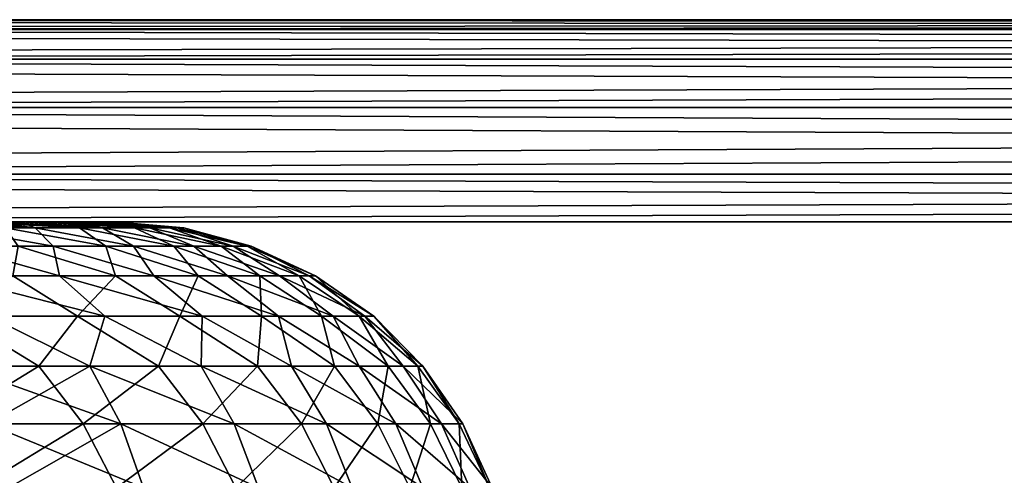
# Model space of a CAD drawing. Header units: millimetres. Extents: x -30 to 30, y -182 to 40.
# Tile 128 of 196: x -9.8 to -7.36, y 36.87 to 38. Entities that reach past the tile are written whole.
import ezdxf

# ---------------------------------------------------------------- set-up
doc = ezdxf.new("R2010")
doc.units = ezdxf.units.MM
doc.header["$LTSCALE"] = 65.185185
for name, color, linetype in [('154', 7, 'CONTINUOUS'), ('155', 7, 'CONTINUOUS'), ('156', 7, 'CONTINUOUS'), ('175', 7, 'CONTINUOUS'), ('176', 7, 'CONTINUOUS'), ('177', 7, 'CONTINUOUS'), ('93', 7, 'CONTINUOUS'), ('95', 7, 'CONTINUOUS')]:
    doc.layers.add(name, color=color, linetype=linetype)

msp = doc.modelspace()

# ---------------------------------------------------------------- linework, layer by layer
at = {"layer": '154', "linetype": 'Continuous'}
for points in [[(-19.6576, 38, 12.5865), (12.8332, 37.9755, -19.9043), (-19.9043, 37.9755, 12.8332), (-19.6576, 38, 12.5865)], [(12.5865, 38, -19.6576), (12.8332, 37.9755, -19.9043), (-19.6576, 38, 12.5865), (12.5865, 38, -19.6576)], [(-19.9043, 37.9755, 12.8332), (13.0751, 37.9026, -20.1462), (-20.1462, 37.9026, 13.0751), (-19.9043, 37.9755, 12.8332)], [(12.8332, 37.9755, -19.9043), (13.0751, 37.9026, -20.1462), (-19.9043, 37.9755, 12.8332), (12.8332, 37.9755, -19.9043)], [(-20.1462, 37.9026, 13.0751), (13.3074, 37.7826, -20.3785), (-20.3785, 37.7826, 13.3074), (-20.1462, 37.9026, 13.0751)], [(13.0751, 37.9026, -20.1462), (13.3074, 37.7826, -20.3785), (-20.1462, 37.9026, 13.0751), (13.0751, 37.9026, -20.1462)], [(-20.3785, 37.7826, 13.3074), (13.5257, 37.618, -20.5967), (-20.5967, 37.618, 13.5257), (-20.3785, 37.7826, 13.3074)], [(13.3074, 37.7826, -20.3785), (13.5257, 37.618, -20.5967), (-20.3785, 37.7826, 13.3074), (13.3074, 37.7826, -20.3785)], [(-20.5967, 37.618, 13.5257), (13.5257, 37.618, -20.5967), (12.5865, 37.5, -19.6576), (-20.5967, 37.618, 13.5257)], [(-19.6576, 37.5, 12.5865), (-20.5967, 37.618, 13.5257), (12.5865, 37.5, -19.6576), (-19.6576, 37.5, 12.5865)]]:
    msp.add_3dface(points, dxfattribs=at)
at = {"layer": '155', "linetype": 'Continuous'}
for points in [[(19.6576, 38, -12.5865), (-12.8332, 37.9755, 19.9043), (19.9043, 37.9755, -12.8332), (19.6576, 38, -12.5865)], [(-12.5865, 38, 19.6576), (-12.8332, 37.9755, 19.9043), (19.6576, 38, -12.5865), (-12.5865, 38, 19.6576)], [(19.9043, 37.9755, -12.8332), (-13.0751, 37.9026, 20.1462), (20.1462, 37.9026, -13.0751), (19.9043, 37.9755, -12.8332)], [(-12.8332, 37.9755, 19.9043), (-13.0751, 37.9026, 20.1462), (19.9043, 37.9755, -12.8332), (-12.8332, 37.9755, 19.9043)], [(20.1462, 37.9026, -13.0751), (-13.3074, 37.7826, 20.3785), (20.3785, 37.7826, -13.3074), (20.1462, 37.9026, -13.0751)], [(-13.0751, 37.9026, 20.1462), (-13.3074, 37.7826, 20.3785), (20.1462, 37.9026, -13.0751), (-13.0751, 37.9026, 20.1462)], [(20.3785, 37.7826, -13.3074), (-13.5257, 37.618, 20.5967), (20.5967, 37.618, -13.5257), (20.3785, 37.7826, -13.3074)], [(-13.3074, 37.7826, 20.3785), (-13.5257, 37.618, 20.5967), (20.3785, 37.7826, -13.3074), (-13.3074, 37.7826, 20.3785)], [(-13.5257, 37.618, 20.5967), (-12.5865, 37.5, 19.6576), (20.5967, 37.618, -13.5257), (-13.5257, 37.618, 20.5967)], [(-12.5865, 37.5, 19.6576), (19.6576, 37.5, -12.5865), (20.5967, 37.618, -13.5257), (-12.5865, 37.5, 19.6576)]]:
    msp.add_3dface(points, dxfattribs=at)
at = {"layer": '156', "linetype": 'Continuous'}
for points in [[(-19.6576, 38, 12.5865), (-12.5865, 38, 19.6576), (19.6576, 38, -12.5865), (-19.6576, 38, 12.5865)], [(12.5865, 38, -19.6576), (-19.6576, 38, 12.5865), (19.6576, 38, -12.5865), (12.5865, 38, -19.6576)]]:
    msp.add_3dface(points, dxfattribs=at)
at = {"layer": '175', "linetype": 'Continuous'}
for points in [[(-12.5865, 38, -19.6576), (19.9043, 37.9755, 12.8332), (-12.8332, 37.9755, -19.9043), (-12.5865, 38, -19.6576)], [(19.6576, 38, 12.5865), (19.9043, 37.9755, 12.8332), (-12.5865, 38, -19.6576), (19.6576, 38, 12.5865)], [(-12.8332, 37.9755, -19.9043), (20.1462, 37.9026, 13.0751), (-13.0751, 37.9026, -20.1462), (-12.8332, 37.9755, -19.9043)], [(19.9043, 37.9755, 12.8332), (20.1462, 37.9026, 13.0751), (-12.8332, 37.9755, -19.9043), (19.9043, 37.9755, 12.8332)], [(-13.0751, 37.9026, -20.1462), (20.3785, 37.7826, 13.3074), (-13.3074, 37.7826, -20.3785), (-13.0751, 37.9026, -20.1462)], [(20.1462, 37.9026, 13.0751), (20.3785, 37.7826, 13.3074), (-13.0751, 37.9026, -20.1462), (20.1462, 37.9026, 13.0751)], [(-13.3074, 37.7826, -20.3785), (20.5967, 37.618, 13.5257), (-13.5257, 37.618, -20.5967), (-13.3074, 37.7826, -20.3785)], [(20.3785, 37.7826, 13.3074), (20.5967, 37.618, 13.5257), (-13.3074, 37.7826, -20.3785), (20.3785, 37.7826, 13.3074)], [(-12.5865, 37.5, -19.6576), (-13.5257, 37.618, -20.5967), (19.6576, 37.5, 12.5865), (-12.5865, 37.5, -19.6576)], [(-13.5257, 37.618, -20.5967), (20.5967, 37.618, 13.5257), (19.6576, 37.5, 12.5865), (-13.5257, 37.618, -20.5967)]]:
    msp.add_3dface(points, dxfattribs=at)
at = {"layer": '176', "linetype": 'Continuous'}
for points in [[(-19.6576, 38, -12.5865), (-19.9043, 37.9755, -12.8332), (12.5865, 38, 19.6576), (-19.6576, 38, -12.5865)], [(12.5865, 38, 19.6576), (-19.9043, 37.9755, -12.8332), (12.8332, 37.9755, 19.9043), (12.5865, 38, 19.6576)], [(12.8332, 37.9755, 19.9043), (-20.1462, 37.9026, -13.0751), (13.0751, 37.9026, 20.1462), (12.8332, 37.9755, 19.9043)], [(-19.9043, 37.9755, -12.8332), (-20.1462, 37.9026, -13.0751), (12.8332, 37.9755, 19.9043), (-19.9043, 37.9755, -12.8332)], [(-20.1462, 37.9026, -13.0751), (-20.3785, 37.7826, -13.3074), (13.0751, 37.9026, 20.1462), (-20.1462, 37.9026, -13.0751)], [(13.0751, 37.9026, 20.1462), (-20.3785, 37.7826, -13.3074), (13.3074, 37.7826, 20.3785), (13.0751, 37.9026, 20.1462)], [(-20.3785, 37.7826, -13.3074), (-20.5967, 37.618, -13.5257), (13.3074, 37.7826, 20.3785), (-20.3785, 37.7826, -13.3074)], [(13.3074, 37.7826, 20.3785), (-20.5967, 37.618, -13.5257), (13.5257, 37.618, 20.5967), (13.3074, 37.7826, 20.3785)], [(-20.5967, 37.618, -13.5257), (-19.6576, 37.5, -12.5865), (13.5257, 37.618, 20.5967), (-20.5967, 37.618, -13.5257)], [(-19.6576, 37.5, -12.5865), (12.5865, 37.5, 19.6576), (13.5257, 37.618, 20.5967), (-19.6576, 37.5, -12.5865)]]:
    msp.add_3dface(points, dxfattribs=at)
at = {"layer": '177', "linetype": 'Continuous'}
for points in [[(-12.5865, 38, -19.6576), (-19.6576, 38, -12.5865), (12.5865, 38, 19.6576), (-12.5865, 38, -19.6576)], [(19.6576, 38, 12.5865), (-12.5865, 38, -19.6576), (12.5865, 38, 19.6576), (19.6576, 38, 12.5865)]]:
    msp.add_3dface(points, dxfattribs=at)
at = {"layer": '93', "linetype": 'Continuous'}
for points in [[(-9.7625, 37.485, 11.2053), (-9.9744, 37.485, 10.849), (-9.9816, 37.5, 11.1629), (-9.7625, 37.485, 11.2053)], [(-9.8832, 37.5, 11.3499), (-9.7625, 37.485, 11.2053), (-9.9816, 37.5, 11.1629), (-9.8832, 37.5, 11.3499)], [(-9.8366, 37.485, 14.387), (-9.6531, 37.485, 14.0154), (-9.9314, 37.5, 14.2012), (-9.8366, 37.485, 14.387)], [(-9.9314, 37.5, 14.2012), (-9.6531, 37.485, 14.0154), (-9.8392, 37.5, 14.0111), (-9.9314, 37.5, 14.2012)], [(-9.7975, 37.5, 11.543), (-9.7625, 37.485, 11.2053), (-9.8832, 37.5, 11.3499), (-9.7975, 37.5, 11.543)], [(-9.8392, 37.5, 14.0111), (-9.6531, 37.485, 14.0154), (-9.7599, 37.5, 13.8152), (-9.8392, 37.5, 14.0111)], [(-9.5965, 37.485, 11.585), (-9.7625, 37.485, 11.2053), (-9.7975, 37.5, 11.543), (-9.5965, 37.485, 11.585)], [(-9.7249, 37.5, 11.7414), (-9.5965, 37.485, 11.585), (-9.7975, 37.5, 11.543), (-9.7249, 37.5, 11.7414)], [(-9.6531, 37.485, 14.0154), (-9.5171, 37.485, 13.6238), (-9.7599, 37.5, 13.8152), (-9.6531, 37.485, 14.0154)], [(-9.7599, 37.5, 13.8152), (-9.5171, 37.485, 13.6238), (-9.6939, 37.5, 13.6145), (-9.7599, 37.5, 13.8152)], [(-9.6657, 37.5, 11.9442), (-9.5965, 37.485, 11.585), (-9.7249, 37.5, 11.7414), (-9.6657, 37.5, 11.9442)], [(-9.6939, 37.5, 13.6145), (-9.5171, 37.485, 13.6238), (-9.6415, 37.5, 13.4098), (-9.6939, 37.5, 13.6145)], [(-9.6202, 37.5, 12.1506), (-9.4788, 37.485, 11.9824), (-9.6657, 37.5, 11.9442), (-9.6202, 37.5, 12.1506)], [(-9.4788, 37.485, 11.9824), (-9.5965, 37.485, 11.585), (-9.6657, 37.5, 11.9442), (-9.4788, 37.485, 11.9824)], [(-9.5171, 37.485, 13.6238), (-9.4307, 37.485, 13.2185), (-9.6415, 37.5, 13.4098), (-9.5171, 37.485, 13.6238)], [(-9.6415, 37.5, 13.4098), (-9.4307, 37.485, 13.2185), (-9.6028, 37.5, 13.2021), (-9.6415, 37.5, 13.4098)], [(-9.5886, 37.5, 12.3595), (-9.4788, 37.485, 11.9824), (-9.6202, 37.5, 12.1506), (-9.5886, 37.5, 12.3595)], [(-9.6028, 37.5, 13.2021), (-9.4307, 37.485, 13.2185), (-9.5781, 37.5, 12.9923), (-9.6028, 37.5, 13.2021)], [(-9.4114, 37.485, 12.3914), (-9.4788, 37.485, 11.9824), (-9.5886, 37.5, 12.3595), (-9.4114, 37.485, 12.3914)], [(-9.571, 37.5, 12.57), (-9.4114, 37.485, 12.3914), (-9.5886, 37.5, 12.3595), (-9.571, 37.5, 12.57)], [(-9.4307, 37.485, 13.2185), (-9.3953, 37.485, 12.8055), (-9.5781, 37.5, 12.9923), (-9.4307, 37.485, 13.2185)], [(-9.5781, 37.5, 12.9923), (-9.3953, 37.485, 12.8055), (-9.5675, 37.5, 12.7813), (-9.5781, 37.5, 12.9923)], [(-9.5675, 37.5, 12.7813), (-9.4114, 37.485, 12.3914), (-9.571, 37.5, 12.57), (-9.5675, 37.5, 12.7813)], [(-9.3953, 37.485, 12.8055), (-9.4114, 37.485, 12.3914), (-9.5675, 37.5, 12.7813), (-9.3953, 37.485, 12.8055)], [(-9.7625, 37.485, 11.2053), (-9.718, 37.44, 10.9376), (-9.9744, 37.485, 10.849), (-9.7625, 37.485, 11.2053)], [(-9.718, 37.44, 10.9376), (-9.9634, 37.44, 10.578), (-9.9744, 37.485, 10.849), (-9.718, 37.44, 10.9376)], [(-9.8045, 37.44, 14.6561), (-9.5878, 37.44, 14.2785), (-9.8366, 37.485, 14.387), (-9.8045, 37.44, 14.6561)], [(-9.8366, 37.485, 14.387), (-9.5878, 37.44, 14.2785), (-9.6531, 37.485, 14.0154), (-9.8366, 37.485, 14.387)], [(-9.5191, 37.44, 11.325), (-9.718, 37.44, 10.9376), (-9.7625, 37.485, 11.2053), (-9.5191, 37.44, 11.325)], [(-9.5965, 37.485, 11.585), (-9.5191, 37.44, 11.325), (-9.7625, 37.485, 11.2053), (-9.5965, 37.485, 11.585)], [(-9.5878, 37.44, 14.2785), (-9.4197, 37.44, 13.8769), (-9.6531, 37.485, 14.0154), (-9.5878, 37.44, 14.2785)], [(-9.6531, 37.485, 14.0154), (-9.4197, 37.44, 13.8769), (-9.5171, 37.485, 13.6238), (-9.6531, 37.485, 14.0154)], [(-9.3698, 37.44, 11.734), (-9.5191, 37.44, 11.325), (-9.5965, 37.485, 11.585), (-9.3698, 37.44, 11.734)], [(-9.4788, 37.485, 11.9824), (-9.3698, 37.44, 11.734), (-9.5965, 37.485, 11.585), (-9.4788, 37.485, 11.9824)], [(-9.4197, 37.44, 13.8769), (-9.3027, 37.44, 13.4575), (-9.5171, 37.485, 13.6238), (-9.4197, 37.44, 13.8769)], [(-9.5171, 37.485, 13.6238), (-9.3027, 37.44, 13.4575), (-9.4307, 37.485, 13.2185), (-9.5171, 37.485, 13.6238)], [(-9.4114, 37.485, 12.3914), (-9.2725, 37.44, 12.1583), (-9.4788, 37.485, 11.9824), (-9.4114, 37.485, 12.3914)], [(-9.2725, 37.44, 12.1583), (-9.3698, 37.44, 11.734), (-9.4788, 37.485, 11.9824), (-9.2725, 37.44, 12.1583)], [(-9.3027, 37.44, 13.4575), (-9.2386, 37.44, 13.0268), (-9.4307, 37.485, 13.2185), (-9.3027, 37.44, 13.4575)], [(-9.4307, 37.485, 13.2185), (-9.2386, 37.44, 13.0268), (-9.3953, 37.485, 12.8055), (-9.4307, 37.485, 13.2185)], [(-9.2285, 37.44, 12.5915), (-9.2725, 37.44, 12.1583), (-9.4114, 37.485, 12.3914), (-9.2285, 37.44, 12.5915)], [(-9.3953, 37.485, 12.8055), (-9.2285, 37.44, 12.5915), (-9.4114, 37.485, 12.3914), (-9.3953, 37.485, 12.8055)], [(-9.2386, 37.44, 13.0268), (-9.2285, 37.44, 12.5915), (-9.3953, 37.485, 12.8055), (-9.2386, 37.44, 13.0268)], [(-9.9831, 37.3664, 10.3064), (-9.9634, 37.44, 10.578), (-9.7027, 37.3664, 10.6674), (-9.9831, 37.3664, 10.3064)], [(-9.9634, 37.44, 10.578), (-9.718, 37.44, 10.9376), (-9.7027, 37.3664, 10.6674), (-9.9634, 37.44, 10.578)], [(-9.5641, 37.3664, 14.5685), (-9.8045, 37.44, 14.6561), (-9.8182, 37.3664, 14.9486), (-9.5641, 37.3664, 14.5685)], [(-9.5878, 37.44, 14.2785), (-9.8045, 37.44, 14.6561), (-9.5641, 37.3664, 14.5685), (-9.5878, 37.44, 14.2785)], [(-9.718, 37.44, 10.9376), (-9.5191, 37.44, 11.325), (-9.4694, 37.3664, 11.0606), (-9.718, 37.44, 10.9376)], [(-9.7027, 37.3664, 10.6674), (-9.718, 37.44, 10.9376), (-9.4694, 37.3664, 11.0606), (-9.7027, 37.3664, 10.6674)], [(-9.4197, 37.44, 13.8769), (-9.5878, 37.44, 14.2785), (-9.3593, 37.3664, 14.1598), (-9.4197, 37.44, 13.8769)], [(-9.3593, 37.3664, 14.1598), (-9.5878, 37.44, 14.2785), (-9.5641, 37.3664, 14.5685), (-9.3593, 37.3664, 14.1598)], [(-9.5191, 37.44, 11.325), (-9.3698, 37.44, 11.734), (-9.287, 37.3664, 11.4798), (-9.5191, 37.44, 11.325)], [(-9.4694, 37.3664, 11.0606), (-9.5191, 37.44, 11.325), (-9.287, 37.3664, 11.4798), (-9.4694, 37.3664, 11.0606)], [(-9.3027, 37.44, 13.4575), (-9.4197, 37.44, 13.8769), (-9.2071, 37.3664, 13.7287), (-9.3027, 37.44, 13.4575)], [(-9.2071, 37.3664, 13.7287), (-9.4197, 37.44, 13.8769), (-9.3593, 37.3664, 14.1598), (-9.2071, 37.3664, 13.7287)], [(-9.287, 37.3664, 11.4798), (-9.3698, 37.44, 11.734), (-9.1582, 37.3664, 11.9185), (-9.287, 37.3664, 11.4798)], [(-9.3698, 37.44, 11.734), (-9.2725, 37.44, 12.1583), (-9.1582, 37.3664, 11.9185), (-9.3698, 37.44, 11.734)], [(-9.2386, 37.44, 13.0268), (-9.3027, 37.44, 13.4575), (-9.1098, 37.3664, 13.282), (-9.2386, 37.44, 13.0268)], [(-9.1098, 37.3664, 13.282), (-9.3027, 37.44, 13.4575), (-9.2071, 37.3664, 13.7287), (-9.1098, 37.3664, 13.282)], [(-9.1582, 37.3664, 11.9185), (-9.2725, 37.44, 12.1583), (-9.0852, 37.3664, 12.3698), (-9.1582, 37.3664, 11.9185)], [(-9.2725, 37.44, 12.1583), (-9.2285, 37.44, 12.5915), (-9.0852, 37.3664, 12.3698), (-9.2725, 37.44, 12.1583)], [(-9.2285, 37.44, 12.5915), (-9.2386, 37.44, 13.0268), (-9.069, 37.3664, 12.8267), (-9.2285, 37.44, 12.5915)], [(-9.069, 37.3664, 12.8267), (-9.2386, 37.44, 13.0268), (-9.1098, 37.3664, 13.282), (-9.069, 37.3664, 12.8267)], [(-9.0852, 37.3664, 12.3698), (-9.2285, 37.44, 12.5915), (-9.069, 37.3664, 12.8267), (-9.0852, 37.3664, 12.3698)], [(-9.9831, 37.3664, 10.3064), (-9.7027, 37.3664, 10.6674), (-9.5902, 37.2664, 10.5785), (-9.9831, 37.3664, 10.3064)], [(-9.9831, 37.3664, 10.3064), (-9.5902, 37.2664, 10.5785), (-9.8781, 37.2664, 10.2092), (-9.9831, 37.3664, 10.3064)], [(-9.8182, 37.3664, 14.9486), (-9.9569, 37.2664, 15.333), (-9.6577, 37.2664, 14.9727), (-9.8182, 37.3664, 14.9486)], [(-9.5641, 37.3664, 14.5685), (-9.8182, 37.3664, 14.9486), (-9.6577, 37.2664, 14.9727), (-9.5641, 37.3664, 14.5685)], [(-9.7027, 37.3664, 10.6674), (-9.3499, 37.2664, 10.9804), (-9.5902, 37.2664, 10.5785), (-9.7027, 37.3664, 10.6674)], [(-9.7027, 37.3664, 10.6674), (-9.4694, 37.3664, 11.0606), (-9.3499, 37.2664, 10.9804), (-9.7027, 37.3664, 10.6674)], [(-9.5641, 37.3664, 14.5685), (-9.6577, 37.2664, 14.9727), (-9.4052, 37.2664, 14.5784), (-9.5641, 37.3664, 14.5685)], [(-9.3593, 37.3664, 14.1598), (-9.5641, 37.3664, 14.5685), (-9.4052, 37.2664, 14.5784), (-9.3593, 37.3664, 14.1598)], [(-9.4694, 37.3664, 11.0606), (-9.287, 37.3664, 11.4798), (-9.1608, 37.2664, 11.4087), (-9.4694, 37.3664, 11.0606)], [(-9.4694, 37.3664, 11.0606), (-9.1608, 37.2664, 11.4087), (-9.3499, 37.2664, 10.9804), (-9.4694, 37.3664, 11.0606)], [(-9.3593, 37.3664, 14.1598), (-9.4052, 37.2664, 14.5784), (-9.203, 37.2664, 14.1561), (-9.3593, 37.3664, 14.1598)], [(-9.2071, 37.3664, 13.7287), (-9.3593, 37.3664, 14.1598), (-9.203, 37.2664, 14.1561), (-9.2071, 37.3664, 13.7287)], [(-9.287, 37.3664, 11.4798), (-9.1582, 37.3664, 11.9185), (-9.0257, 37.2664, 11.8571), (-9.287, 37.3664, 11.4798)], [(-9.287, 37.3664, 11.4798), (-9.0257, 37.2664, 11.8571), (-9.1608, 37.2664, 11.4087), (-9.287, 37.3664, 11.4798)], [(-9.1098, 37.3664, 13.282), (-9.2071, 37.3664, 13.7287), (-9.0542, 37.2664, 13.7121), (-9.1098, 37.3664, 13.282)], [(-9.2071, 37.3664, 13.7287), (-9.203, 37.2664, 14.1561), (-9.0542, 37.2664, 13.7121), (-9.2071, 37.3664, 13.7287)], [(-9.1582, 37.3664, 11.9185), (-9.0852, 37.3664, 12.3698), (-8.9467, 37.2664, 12.3186), (-9.1582, 37.3664, 11.9185)], [(-9.1582, 37.3664, 11.9185), (-8.9467, 37.2664, 12.3186), (-9.0257, 37.2664, 11.8571), (-9.1582, 37.3664, 11.9185)], [(-9.069, 37.3664, 12.8267), (-9.1098, 37.3664, 13.282), (-8.9611, 37.2664, 13.2532), (-9.069, 37.3664, 12.8267)], [(-9.1098, 37.3664, 13.282), (-9.0542, 37.2664, 13.7121), (-8.9611, 37.2664, 13.2532), (-9.1098, 37.3664, 13.282)], [(-9.0852, 37.3664, 12.3698), (-9.069, 37.3664, 12.8267), (-8.9251, 37.2664, 12.7863), (-9.0852, 37.3664, 12.3698)], [(-9.0852, 37.3664, 12.3698), (-8.9251, 37.2664, 12.7863), (-8.9467, 37.2664, 12.3186), (-9.0852, 37.3664, 12.3698)], [(-9.069, 37.3664, 12.8267), (-8.9611, 37.2664, 13.2532), (-8.9251, 37.2664, 12.7863), (-9.069, 37.3664, 12.8267)], [(-10.0957, 37.1431, 15.6417), (-9.7536, 37.1431, 15.2916), (-9.9569, 37.2664, 15.333), (-10.0957, 37.1431, 15.6417)], [(-9.9569, 37.2664, 15.333), (-9.7536, 37.1431, 15.2916), (-9.6577, 37.2664, 14.9727), (-9.9569, 37.2664, 15.333)], [(-9.6274, 37.1431, 10.3183), (-9.9513, 37.1431, 9.9513), (-9.8781, 37.2664, 10.2092), (-9.6274, 37.1431, 10.3183)], [(-9.5902, 37.2664, 10.5785), (-9.6274, 37.1431, 10.3183), (-9.8781, 37.2664, 10.2092), (-9.5902, 37.2664, 10.5785)], [(-9.7536, 37.1431, 15.2916), (-9.4578, 37.1431, 14.9017), (-9.6577, 37.2664, 14.9727), (-9.7536, 37.1431, 15.2916)], [(-9.6577, 37.2664, 14.9727), (-9.4578, 37.1431, 14.9017), (-9.4052, 37.2664, 14.5784), (-9.6577, 37.2664, 14.9727)], [(-9.3518, 37.1431, 10.7228), (-9.6274, 37.1431, 10.3183), (-9.5902, 37.2664, 10.5785), (-9.3518, 37.1431, 10.7228)], [(-9.3499, 37.2664, 10.9804), (-9.3518, 37.1431, 10.7228), (-9.5902, 37.2664, 10.5785), (-9.3499, 37.2664, 10.9804)], [(-9.4578, 37.1431, 14.9017), (-9.2127, 37.1431, 14.4779), (-9.4052, 37.2664, 14.5784), (-9.4578, 37.1431, 14.9017)], [(-9.4052, 37.2664, 14.5784), (-9.2127, 37.1431, 14.4779), (-9.203, 37.2664, 14.1561), (-9.4052, 37.2664, 14.5784)], [(-9.1285, 37.1431, 11.1584), (-9.3518, 37.1431, 10.7228), (-9.3499, 37.2664, 10.9804), (-9.1285, 37.1431, 11.1584)], [(-9.1608, 37.2664, 11.4087), (-9.1285, 37.1431, 11.1584), (-9.3499, 37.2664, 10.9804), (-9.1608, 37.2664, 11.4087)], [(-9.2127, 37.1431, 14.4779), (-9.0223, 37.1431, 14.027), (-9.203, 37.2664, 14.1561), (-9.2127, 37.1431, 14.4779)], [(-9.203, 37.2664, 14.1561), (-9.0223, 37.1431, 14.027), (-9.0542, 37.2664, 13.7121), (-9.203, 37.2664, 14.1561)], [(-8.9612, 37.1431, 11.6184), (-9.1285, 37.1431, 11.1584), (-9.1608, 37.2664, 11.4087), (-8.9612, 37.1431, 11.6184)], [(-9.0257, 37.2664, 11.8571), (-8.9612, 37.1431, 11.6184), (-9.1608, 37.2664, 11.4087), (-9.0257, 37.2664, 11.8571)], [(-9.0223, 37.1431, 14.027), (-8.8895, 37.1431, 13.5559), (-9.0542, 37.2664, 13.7121), (-9.0223, 37.1431, 14.027)], [(-9.0542, 37.2664, 13.7121), (-8.8895, 37.1431, 13.5559), (-8.9611, 37.2664, 13.2532), (-9.0542, 37.2664, 13.7121)], [(-8.8525, 37.1431, 12.0956), (-8.9612, 37.1431, 11.6184), (-9.0257, 37.2664, 11.8571), (-8.8525, 37.1431, 12.0956)], [(-8.9467, 37.2664, 12.3186), (-8.8525, 37.1431, 12.0956), (-9.0257, 37.2664, 11.8571), (-8.9467, 37.2664, 12.3186)], [(-8.8895, 37.1431, 13.5559), (-8.8163, 37.1431, 13.072), (-8.9611, 37.2664, 13.2532), (-8.8895, 37.1431, 13.5559)], [(-8.9611, 37.2664, 13.2532), (-8.8163, 37.1431, 13.072), (-8.9251, 37.2664, 12.7863), (-8.9611, 37.2664, 13.2532)], [(-8.8039, 37.1431, 12.5826), (-8.8525, 37.1431, 12.0956), (-8.9467, 37.2664, 12.3186), (-8.8039, 37.1431, 12.5826)], [(-8.9251, 37.2664, 12.7863), (-8.8039, 37.1431, 12.5826), (-8.9467, 37.2664, 12.3186), (-8.9251, 37.2664, 12.7863)], [(-8.8163, 37.1431, 13.072), (-8.8039, 37.1431, 12.5826), (-8.9251, 37.2664, 12.7863), (-8.8163, 37.1431, 13.072)], [(-10.0957, 37.1431, 15.6417), (-9.9868, 37.0002, 15.6778), (-9.7536, 37.1431, 15.2916), (-10.0957, 37.1431, 15.6417)], [(-9.9868, 37.0002, 15.6778), (-9.6439, 37.0002, 15.3172), (-9.7536, 37.1431, 15.2916), (-9.9868, 37.0002, 15.6778)], [(-9.6274, 37.1431, 10.3183), (-9.8805, 37.0002, 9.8805), (-9.9513, 37.1431, 9.9513), (-9.6274, 37.1431, 10.3183)], [(-9.5511, 37.0002, 10.2534), (-9.8805, 37.0002, 9.8805), (-9.6274, 37.1431, 10.3183), (-9.5511, 37.0002, 10.2534)], [(-9.7536, 37.1431, 15.2916), (-9.6439, 37.0002, 15.3172), (-9.4578, 37.1431, 14.9017), (-9.7536, 37.1431, 15.2916)], [(-9.6439, 37.0002, 15.3172), (-9.3481, 37.0002, 14.917), (-9.4578, 37.1431, 14.9017), (-9.6439, 37.0002, 15.3172)], [(-9.2701, 37.0002, 10.6642), (-9.5511, 37.0002, 10.2534), (-9.6274, 37.1431, 10.3183), (-9.2701, 37.0002, 10.6642)], [(-9.3518, 37.1431, 10.7228), (-9.2701, 37.0002, 10.6642), (-9.6274, 37.1431, 10.3183), (-9.3518, 37.1431, 10.7228)], [(-9.4578, 37.1431, 14.9017), (-9.3481, 37.0002, 14.917), (-9.2127, 37.1431, 14.4779), (-9.4578, 37.1431, 14.9017)], [(-9.042, 37.0002, 11.1064), (-9.2701, 37.0002, 10.6642), (-9.3518, 37.1431, 10.7228), (-9.042, 37.0002, 11.1064)], [(-9.1285, 37.1431, 11.1584), (-9.042, 37.0002, 11.1064), (-9.3518, 37.1431, 10.7228), (-9.1285, 37.1431, 11.1584)], [(-9.3481, 37.0002, 14.917), (-9.1039, 37.0002, 14.4835), (-9.2127, 37.1431, 14.4779), (-9.3481, 37.0002, 14.917)], [(-9.2127, 37.1431, 14.4779), (-9.1039, 37.0002, 14.4835), (-9.0223, 37.1431, 14.027), (-9.2127, 37.1431, 14.4779)], [(-8.8701, 37.0002, 11.5734), (-9.042, 37.0002, 11.1064), (-9.1285, 37.1431, 11.1584), (-8.8701, 37.0002, 11.5734)], [(-8.9612, 37.1431, 11.6184), (-8.8701, 37.0002, 11.5734), (-9.1285, 37.1431, 11.1584), (-8.9612, 37.1431, 11.6184)], [(-9.1039, 37.0002, 14.4835), (-8.9151, 37.0002, 14.0231), (-9.0223, 37.1431, 14.027), (-9.1039, 37.0002, 14.4835)], [(-9.0223, 37.1431, 14.027), (-8.9151, 37.0002, 14.0231), (-8.8895, 37.1431, 13.5559), (-9.0223, 37.1431, 14.027)], [(-8.7572, 37.0002, 12.058), (-8.8701, 37.0002, 11.5734), (-8.9612, 37.1431, 11.6184), (-8.7572, 37.0002, 12.058)], [(-8.8525, 37.1431, 12.0956), (-8.7572, 37.0002, 12.058), (-8.9612, 37.1431, 11.6184), (-8.8525, 37.1431, 12.0956)], [(-8.9151, 37.0002, 14.0231), (-8.7844, 37.0002, 13.5429), (-8.8895, 37.1431, 13.5559), (-8.9151, 37.0002, 14.0231)], [(-8.8895, 37.1431, 13.5559), (-8.7844, 37.0002, 13.5429), (-8.8163, 37.1431, 13.072), (-8.8895, 37.1431, 13.5559)], [(-8.8039, 37.1431, 12.5826), (-8.7049, 37.0002, 12.5528), (-8.8525, 37.1431, 12.0956), (-8.8039, 37.1431, 12.5826)], [(-8.7049, 37.0002, 12.5528), (-8.7572, 37.0002, 12.058), (-8.8525, 37.1431, 12.0956), (-8.7049, 37.0002, 12.5528)], [(-8.7844, 37.0002, 13.5429), (-8.714, 37.0002, 13.0503), (-8.8163, 37.1431, 13.072), (-8.7844, 37.0002, 13.5429)], [(-8.8163, 37.1431, 13.072), (-8.714, 37.0002, 13.0503), (-8.8039, 37.1431, 12.5826), (-8.8163, 37.1431, 13.072)], [(-8.714, 37.0002, 13.0503), (-8.7049, 37.0002, 12.5528), (-8.8039, 37.1431, 12.5826), (-8.714, 37.0002, 13.0503)], [(-9.9868, 37.0002, 15.6778), (-9.9042, 36.842, 15.7013), (-9.6439, 37.0002, 15.3172), (-9.9868, 37.0002, 15.6778)], [(-9.9042, 36.842, 15.7013), (-9.5612, 36.842, 15.333), (-9.6439, 37.0002, 15.3172), (-9.9042, 36.842, 15.7013)], [(-9.5511, 37.0002, 10.2534), (-9.8284, 36.842, 9.8284), (-9.8805, 37.0002, 9.8805), (-9.5511, 37.0002, 10.2534)], [(-9.495, 36.842, 10.2054), (-9.8284, 36.842, 9.8284), (-9.5511, 37.0002, 10.2534), (-9.495, 36.842, 10.2054)], [(-9.6439, 37.0002, 15.3172), (-9.5612, 36.842, 15.333), (-9.3481, 37.0002, 14.917), (-9.6439, 37.0002, 15.3172)], [(-9.5612, 36.842, 15.333), (-9.2659, 36.842, 14.9254), (-9.3481, 37.0002, 14.917), (-9.5612, 36.842, 15.333)], [(-9.2103, 36.842, 10.6205), (-9.495, 36.842, 10.2054), (-9.5511, 37.0002, 10.2534), (-9.2103, 36.842, 10.6205)], [(-9.2701, 37.0002, 10.6642), (-9.2103, 36.842, 10.6205), (-9.5511, 37.0002, 10.2534), (-9.2701, 37.0002, 10.6642)], [(-9.3481, 37.0002, 14.917), (-9.2659, 36.842, 14.9254), (-9.1039, 37.0002, 14.4835), (-9.3481, 37.0002, 14.917)], [(-8.9786, 36.842, 11.0673), (-9.2103, 36.842, 10.6205), (-9.2701, 37.0002, 10.6642), (-8.9786, 36.842, 11.0673)], [(-9.042, 37.0002, 11.1064), (-8.9786, 36.842, 11.0673), (-9.2701, 37.0002, 10.6642), (-9.042, 37.0002, 11.1064)], [(-9.2659, 36.842, 14.9254), (-9.0227, 36.842, 14.4848), (-9.1039, 37.0002, 14.4835), (-9.2659, 36.842, 14.9254)], [(-9.1039, 37.0002, 14.4835), (-9.0227, 36.842, 14.4848), (-8.9151, 37.0002, 14.0231), (-9.1039, 37.0002, 14.4835)], [(-8.8034, 36.842, 11.5391), (-8.9786, 36.842, 11.0673), (-9.042, 37.0002, 11.1064), (-8.8034, 36.842, 11.5391)], [(-8.8701, 37.0002, 11.5734), (-8.8034, 36.842, 11.5391), (-9.042, 37.0002, 11.1064), (-8.8701, 37.0002, 11.5734)], [(-9.0227, 36.842, 14.4848), (-8.8354, 36.842, 14.0176), (-8.9151, 37.0002, 14.0231), (-9.0227, 36.842, 14.4848)], [(-8.9151, 37.0002, 14.0231), (-8.8354, 36.842, 14.0176), (-8.7844, 37.0002, 13.5429), (-8.9151, 37.0002, 14.0231)], [(-8.6874, 36.842, 12.0288), (-8.8034, 36.842, 11.5391), (-8.8701, 37.0002, 11.5734), (-8.6874, 36.842, 12.0288)], [(-8.7572, 37.0002, 12.058), (-8.6874, 36.842, 12.0288), (-8.8701, 37.0002, 11.5734), (-8.7572, 37.0002, 12.058)], [(-8.8354, 36.842, 14.0176), (-8.7067, 36.842, 13.531), (-8.7844, 37.0002, 13.5429), (-8.8354, 36.842, 14.0176)], [(-8.7844, 37.0002, 13.5429), (-8.7067, 36.842, 13.531), (-8.714, 37.0002, 13.0503), (-8.7844, 37.0002, 13.5429)], [(-8.6322, 36.842, 12.5291), (-8.6874, 36.842, 12.0288), (-8.7572, 37.0002, 12.058), (-8.6322, 36.842, 12.5291)], [(-8.7049, 37.0002, 12.5528), (-8.6322, 36.842, 12.5291), (-8.7572, 37.0002, 12.058), (-8.7049, 37.0002, 12.5528)], [(-8.714, 37.0002, 13.0503), (-8.6386, 36.842, 13.0324), (-8.7049, 37.0002, 12.5528), (-8.714, 37.0002, 13.0503)], [(-8.7067, 36.842, 13.531), (-8.6386, 36.842, 13.0324), (-8.714, 37.0002, 13.0503), (-8.7067, 36.842, 13.531)], [(-8.6386, 36.842, 13.0324), (-8.6322, 36.842, 12.5291), (-8.7049, 37.0002, 12.5528), (-8.6386, 36.842, 13.0324)]]:
    msp.add_3dface(points, dxfattribs=at)
at = {"layer": '95', "linetype": 'Continuous'}
for points in [[(-10.0924, 37.5, -10.9829), (-9.7625, 37.485, -11.2053), (-9.9817, 37.5, -11.1629), (-10.0924, 37.5, -10.9829)], [(-9.9744, 37.485, -10.849), (-9.7625, 37.485, -11.2053), (-10.0924, 37.5, -10.9829), (-9.9744, 37.485, -10.849)], [(-9.9817, 37.5, -11.1629), (-9.7625, 37.485, -11.2053), (-9.8833, 37.5, -11.3498), (-9.9817, 37.5, -11.1629)], [(-9.8833, 37.5, -11.3498), (-9.5965, 37.485, -11.585), (-9.7975, 37.5, -11.5429), (-9.8833, 37.5, -11.3498)], [(-9.7625, 37.485, -11.2053), (-9.5965, 37.485, -11.585), (-9.8833, 37.5, -11.3498), (-9.7625, 37.485, -11.2053)], [(-9.7599, 37.5, -13.8152), (-9.6531, 37.485, -14.0154), (-9.8392, 37.5, -14.011), (-9.7599, 37.5, -13.8152)], [(-9.6531, 37.485, -14.0154), (-9.8366, 37.485, -14.387), (-9.8392, 37.5, -14.011), (-9.6531, 37.485, -14.0154)], [(-9.7975, 37.5, -11.5429), (-9.5965, 37.485, -11.585), (-9.7249, 37.5, -11.7414), (-9.7975, 37.5, -11.5429)], [(-9.6939, 37.5, -13.6145), (-9.6531, 37.485, -14.0154), (-9.7599, 37.5, -13.8152), (-9.6939, 37.5, -13.6145)], [(-9.7249, 37.5, -11.7414), (-9.4788, 37.485, -11.9824), (-9.6657, 37.5, -11.9442), (-9.7249, 37.5, -11.7414)], [(-9.5965, 37.485, -11.585), (-9.4788, 37.485, -11.9824), (-9.7249, 37.5, -11.7414), (-9.5965, 37.485, -11.585)], [(-9.6414, 37.5, -13.4098), (-9.5171, 37.485, -13.6239), (-9.6939, 37.5, -13.6145), (-9.6414, 37.5, -13.4098)], [(-9.5171, 37.485, -13.6239), (-9.6531, 37.485, -14.0154), (-9.6939, 37.5, -13.6145), (-9.5171, 37.485, -13.6239)], [(-9.6657, 37.5, -11.9442), (-9.4788, 37.485, -11.9824), (-9.6202, 37.5, -12.1505), (-9.6657, 37.5, -11.9442)], [(-9.6028, 37.5, -13.2021), (-9.5171, 37.485, -13.6239), (-9.6414, 37.5, -13.4098), (-9.6028, 37.5, -13.2021)], [(-9.4788, 37.485, -11.9824), (-9.4114, 37.485, -12.3914), (-9.6202, 37.5, -12.1505), (-9.4788, 37.485, -11.9824)], [(-9.6202, 37.5, -12.1505), (-9.4114, 37.485, -12.3914), (-9.5886, 37.5, -12.3594), (-9.6202, 37.5, -12.1505)], [(-9.5781, 37.5, -12.9922), (-9.4307, 37.485, -13.2185), (-9.6028, 37.5, -13.2021), (-9.5781, 37.5, -12.9922)], [(-9.4307, 37.485, -13.2185), (-9.5171, 37.485, -13.6239), (-9.6028, 37.5, -13.2021), (-9.4307, 37.485, -13.2185)], [(-9.5886, 37.5, -12.3594), (-9.4114, 37.485, -12.3914), (-9.571, 37.5, -12.57), (-9.5886, 37.5, -12.3594)], [(-9.5675, 37.5, -12.7812), (-9.3953, 37.485, -12.8055), (-9.5781, 37.5, -12.9922), (-9.5675, 37.5, -12.7812)], [(-9.3953, 37.485, -12.8055), (-9.4307, 37.485, -13.2185), (-9.5781, 37.5, -12.9922), (-9.3953, 37.485, -12.8055)], [(-9.571, 37.5, -12.57), (-9.3953, 37.485, -12.8055), (-9.5675, 37.5, -12.7812), (-9.571, 37.5, -12.57)], [(-9.4114, 37.485, -12.3914), (-9.3953, 37.485, -12.8055), (-9.571, 37.5, -12.57), (-9.4114, 37.485, -12.3914)], [(-9.9744, 37.485, -10.849), (-9.718, 37.44, -10.9376), (-9.7625, 37.485, -11.2053), (-9.9744, 37.485, -10.849)], [(-9.9634, 37.44, -10.578), (-9.718, 37.44, -10.9376), (-9.9744, 37.485, -10.849), (-9.9634, 37.44, -10.578)], [(-9.5878, 37.44, -14.2785), (-9.8045, 37.44, -14.6561), (-9.8366, 37.485, -14.387), (-9.5878, 37.44, -14.2785)], [(-9.6531, 37.485, -14.0154), (-9.5878, 37.44, -14.2785), (-9.8366, 37.485, -14.387), (-9.6531, 37.485, -14.0154)], [(-9.718, 37.44, -10.9376), (-9.5191, 37.44, -11.325), (-9.7625, 37.485, -11.2053), (-9.718, 37.44, -10.9376)], [(-9.7625, 37.485, -11.2053), (-9.5191, 37.44, -11.325), (-9.5965, 37.485, -11.585), (-9.7625, 37.485, -11.2053)], [(-9.5171, 37.485, -13.6239), (-9.4197, 37.44, -13.8769), (-9.6531, 37.485, -14.0154), (-9.5171, 37.485, -13.6239)], [(-9.4197, 37.44, -13.8769), (-9.5878, 37.44, -14.2785), (-9.6531, 37.485, -14.0154), (-9.4197, 37.44, -13.8769)], [(-9.5191, 37.44, -11.325), (-9.3698, 37.44, -11.734), (-9.5965, 37.485, -11.585), (-9.5191, 37.44, -11.325)], [(-9.5965, 37.485, -11.585), (-9.3698, 37.44, -11.734), (-9.4788, 37.485, -11.9824), (-9.5965, 37.485, -11.585)], [(-9.3027, 37.44, -13.4575), (-9.4197, 37.44, -13.8769), (-9.5171, 37.485, -13.6239), (-9.3027, 37.44, -13.4575)], [(-9.4307, 37.485, -13.2185), (-9.3027, 37.44, -13.4575), (-9.5171, 37.485, -13.6239), (-9.4307, 37.485, -13.2185)], [(-9.3698, 37.44, -11.734), (-9.2725, 37.44, -12.1583), (-9.4788, 37.485, -11.9824), (-9.3698, 37.44, -11.734)], [(-9.4788, 37.485, -11.9824), (-9.2725, 37.44, -12.1583), (-9.4114, 37.485, -12.3914), (-9.4788, 37.485, -11.9824)], [(-9.2386, 37.44, -13.0268), (-9.3027, 37.44, -13.4575), (-9.4307, 37.485, -13.2185), (-9.2386, 37.44, -13.0268)], [(-9.3953, 37.485, -12.8055), (-9.2386, 37.44, -13.0268), (-9.4307, 37.485, -13.2185), (-9.3953, 37.485, -12.8055)], [(-9.2725, 37.44, -12.1583), (-9.2285, 37.44, -12.5915), (-9.4114, 37.485, -12.3914), (-9.2725, 37.44, -12.1583)], [(-9.4114, 37.485, -12.3914), (-9.2285, 37.44, -12.5915), (-9.3953, 37.485, -12.8055), (-9.4114, 37.485, -12.3914)], [(-9.2285, 37.44, -12.5915), (-9.2386, 37.44, -13.0268), (-9.3953, 37.485, -12.8055), (-9.2285, 37.44, -12.5915)], [(-9.7027, 37.3664, -10.6674), (-9.9634, 37.44, -10.578), (-9.9831, 37.3664, -10.3064), (-9.7027, 37.3664, -10.6674)], [(-9.718, 37.44, -10.9376), (-9.9634, 37.44, -10.578), (-9.7027, 37.3664, -10.6674), (-9.718, 37.44, -10.9376)], [(-9.8182, 37.3664, -14.9486), (-9.8045, 37.44, -14.6561), (-9.5641, 37.3664, -14.5685), (-9.8182, 37.3664, -14.9486)], [(-9.8045, 37.44, -14.6561), (-9.5878, 37.44, -14.2785), (-9.5641, 37.3664, -14.5685), (-9.8045, 37.44, -14.6561)], [(-9.5191, 37.44, -11.325), (-9.718, 37.44, -10.9376), (-9.4694, 37.3664, -11.0606), (-9.5191, 37.44, -11.325)], [(-9.4694, 37.3664, -11.0606), (-9.718, 37.44, -10.9376), (-9.7027, 37.3664, -10.6674), (-9.4694, 37.3664, -11.0606)], [(-9.5641, 37.3664, -14.5685), (-9.5878, 37.44, -14.2785), (-9.3593, 37.3664, -14.1598), (-9.5641, 37.3664, -14.5685)], [(-9.5878, 37.44, -14.2785), (-9.4197, 37.44, -13.8769), (-9.3593, 37.3664, -14.1598), (-9.5878, 37.44, -14.2785)], [(-9.3698, 37.44, -11.734), (-9.5191, 37.44, -11.325), (-9.287, 37.3664, -11.4798), (-9.3698, 37.44, -11.734)], [(-9.287, 37.3664, -11.4798), (-9.5191, 37.44, -11.325), (-9.4694, 37.3664, -11.0606), (-9.287, 37.3664, -11.4798)], [(-9.4197, 37.44, -13.8769), (-9.3027, 37.44, -13.4575), (-9.2071, 37.3664, -13.7287), (-9.4197, 37.44, -13.8769)], [(-9.3593, 37.3664, -14.1598), (-9.4197, 37.44, -13.8769), (-9.2071, 37.3664, -13.7287), (-9.3593, 37.3664, -14.1598)], [(-9.2725, 37.44, -12.1583), (-9.3698, 37.44, -11.734), (-9.1582, 37.3664, -11.9185), (-9.2725, 37.44, -12.1583)], [(-9.1582, 37.3664, -11.9185), (-9.3698, 37.44, -11.734), (-9.287, 37.3664, -11.4798), (-9.1582, 37.3664, -11.9185)], [(-9.3027, 37.44, -13.4575), (-9.2386, 37.44, -13.0268), (-9.1098, 37.3664, -13.282), (-9.3027, 37.44, -13.4575)], [(-9.2071, 37.3664, -13.7287), (-9.3027, 37.44, -13.4575), (-9.1098, 37.3664, -13.282), (-9.2071, 37.3664, -13.7287)], [(-9.2285, 37.44, -12.5915), (-9.2725, 37.44, -12.1583), (-9.0852, 37.3664, -12.3698), (-9.2285, 37.44, -12.5915)], [(-9.0852, 37.3664, -12.3698), (-9.2725, 37.44, -12.1583), (-9.1582, 37.3664, -11.9185), (-9.0852, 37.3664, -12.3698)], [(-9.1098, 37.3664, -13.282), (-9.2386, 37.44, -13.0268), (-9.069, 37.3664, -12.8266), (-9.1098, 37.3664, -13.282)], [(-9.2386, 37.44, -13.0268), (-9.2285, 37.44, -12.5915), (-9.069, 37.3664, -12.8266), (-9.2386, 37.44, -13.0268)], [(-9.069, 37.3664, -12.8266), (-9.2285, 37.44, -12.5915), (-9.0852, 37.3664, -12.3698), (-9.069, 37.3664, -12.8266)], [(-9.7027, 37.3664, -10.6674), (-9.9831, 37.3664, -10.3064), (-9.5902, 37.2664, -10.5785), (-9.7027, 37.3664, -10.6674)], [(-9.9831, 37.3664, -10.3064), (-9.8781, 37.2664, -10.2092), (-9.5902, 37.2664, -10.5785), (-9.9831, 37.3664, -10.3064)], [(-9.8182, 37.3664, -14.9486), (-9.6577, 37.2664, -14.9727), (-9.9569, 37.2664, -15.333), (-9.8182, 37.3664, -14.9486)], [(-9.8182, 37.3664, -14.9486), (-9.5641, 37.3664, -14.5685), (-9.6577, 37.2664, -14.9727), (-9.8182, 37.3664, -14.9486)], [(-9.4694, 37.3664, -11.0606), (-9.7027, 37.3664, -10.6674), (-9.3499, 37.2664, -10.9804), (-9.4694, 37.3664, -11.0606)], [(-9.7027, 37.3664, -10.6674), (-9.5902, 37.2664, -10.5785), (-9.3499, 37.2664, -10.9804), (-9.7027, 37.3664, -10.6674)], [(-9.5641, 37.3664, -14.5685), (-9.4052, 37.2664, -14.5784), (-9.6577, 37.2664, -14.9727), (-9.5641, 37.3664, -14.5685)], [(-9.5641, 37.3664, -14.5685), (-9.3593, 37.3664, -14.1598), (-9.4052, 37.2664, -14.5784), (-9.5641, 37.3664, -14.5685)], [(-9.4694, 37.3664, -11.0606), (-9.3499, 37.2664, -10.9804), (-9.1608, 37.2664, -11.4087), (-9.4694, 37.3664, -11.0606)], [(-9.287, 37.3664, -11.4798), (-9.4694, 37.3664, -11.0606), (-9.1608, 37.2664, -11.4087), (-9.287, 37.3664, -11.4798)], [(-9.3593, 37.3664, -14.1598), (-9.203, 37.2664, -14.1561), (-9.4052, 37.2664, -14.5784), (-9.3593, 37.3664, -14.1598)], [(-9.3593, 37.3664, -14.1598), (-9.2071, 37.3664, -13.7287), (-9.203, 37.2664, -14.1561), (-9.3593, 37.3664, -14.1598)], [(-9.287, 37.3664, -11.4798), (-9.1608, 37.2664, -11.4087), (-9.0257, 37.2664, -11.8571), (-9.287, 37.3664, -11.4798)], [(-9.1582, 37.3664, -11.9185), (-9.287, 37.3664, -11.4798), (-9.0257, 37.2664, -11.8571), (-9.1582, 37.3664, -11.9185)], [(-9.2071, 37.3664, -13.7287), (-9.1098, 37.3664, -13.282), (-9.0542, 37.2664, -13.7121), (-9.2071, 37.3664, -13.7287)], [(-9.2071, 37.3664, -13.7287), (-9.0542, 37.2664, -13.7121), (-9.203, 37.2664, -14.1561), (-9.2071, 37.3664, -13.7287)], [(-9.0852, 37.3664, -12.3698), (-9.1582, 37.3664, -11.9185), (-8.9467, 37.2664, -12.3186), (-9.0852, 37.3664, -12.3698)], [(-9.1582, 37.3664, -11.9185), (-9.0257, 37.2664, -11.8571), (-8.9467, 37.2664, -12.3186), (-9.1582, 37.3664, -11.9185)], [(-9.1098, 37.3664, -13.282), (-9.069, 37.3664, -12.8266), (-8.9611, 37.2664, -13.2532), (-9.1098, 37.3664, -13.282)], [(-9.1098, 37.3664, -13.282), (-8.9611, 37.2664, -13.2532), (-9.0542, 37.2664, -13.7121), (-9.1098, 37.3664, -13.282)], [(-9.069, 37.3664, -12.8266), (-9.0852, 37.3664, -12.3698), (-8.9251, 37.2664, -12.7863), (-9.069, 37.3664, -12.8266)], [(-9.0852, 37.3664, -12.3698), (-8.9467, 37.2664, -12.3186), (-8.9251, 37.2664, -12.7863), (-9.0852, 37.3664, -12.3698)], [(-9.069, 37.3664, -12.8266), (-8.9251, 37.2664, -12.7863), (-8.9611, 37.2664, -13.2532), (-9.069, 37.3664, -12.8266)], [(-9.7536, 37.1431, -15.2916), (-10.0957, 37.1431, -15.6417), (-9.9569, 37.2664, -15.333), (-9.7536, 37.1431, -15.2916)], [(-9.6577, 37.2664, -14.9727), (-9.7536, 37.1431, -15.2916), (-9.9569, 37.2664, -15.333), (-9.6577, 37.2664, -14.9727)], [(-9.9513, 37.1431, -9.9513), (-9.6274, 37.1431, -10.3183), (-9.8781, 37.2664, -10.2092), (-9.9513, 37.1431, -9.9513)], [(-9.8781, 37.2664, -10.2092), (-9.6274, 37.1431, -10.3183), (-9.5902, 37.2664, -10.5785), (-9.8781, 37.2664, -10.2092)], [(-9.4578, 37.1431, -14.9017), (-9.7536, 37.1431, -15.2916), (-9.6577, 37.2664, -14.9727), (-9.4578, 37.1431, -14.9017)], [(-9.4052, 37.2664, -14.5784), (-9.4578, 37.1431, -14.9017), (-9.6577, 37.2664, -14.9727), (-9.4052, 37.2664, -14.5784)], [(-9.6274, 37.1431, -10.3183), (-9.3518, 37.1431, -10.7228), (-9.5902, 37.2664, -10.5785), (-9.6274, 37.1431, -10.3183)], [(-9.5902, 37.2664, -10.5785), (-9.3518, 37.1431, -10.7228), (-9.3499, 37.2664, -10.9804), (-9.5902, 37.2664, -10.5785)], [(-9.2127, 37.1431, -14.4779), (-9.4578, 37.1431, -14.9017), (-9.4052, 37.2664, -14.5784), (-9.2127, 37.1431, -14.4779)], [(-9.203, 37.2664, -14.1561), (-9.2127, 37.1431, -14.4779), (-9.4052, 37.2664, -14.5784), (-9.203, 37.2664, -14.1561)], [(-9.3518, 37.1431, -10.7228), (-9.1285, 37.1431, -11.1584), (-9.3499, 37.2664, -10.9804), (-9.3518, 37.1431, -10.7228)], [(-9.3499, 37.2664, -10.9804), (-9.1285, 37.1431, -11.1584), (-9.1608, 37.2664, -11.4087), (-9.3499, 37.2664, -10.9804)], [(-9.0223, 37.1431, -14.027), (-9.2127, 37.1431, -14.4779), (-9.203, 37.2664, -14.1561), (-9.0223, 37.1431, -14.027)], [(-9.0542, 37.2664, -13.7121), (-9.0223, 37.1431, -14.027), (-9.203, 37.2664, -14.1561), (-9.0542, 37.2664, -13.7121)], [(-9.1285, 37.1431, -11.1584), (-8.9612, 37.1431, -11.6184), (-9.1608, 37.2664, -11.4087), (-9.1285, 37.1431, -11.1584)], [(-9.1608, 37.2664, -11.4087), (-8.9612, 37.1431, -11.6184), (-9.0257, 37.2664, -11.8571), (-9.1608, 37.2664, -11.4087)], [(-8.8895, 37.1431, -13.5559), (-9.0223, 37.1431, -14.027), (-9.0542, 37.2664, -13.7121), (-8.8895, 37.1431, -13.5559)], [(-8.9611, 37.2664, -13.2532), (-8.8895, 37.1431, -13.5559), (-9.0542, 37.2664, -13.7121), (-8.9611, 37.2664, -13.2532)], [(-8.9612, 37.1431, -11.6184), (-8.8525, 37.1431, -12.0956), (-9.0257, 37.2664, -11.8571), (-8.9612, 37.1431, -11.6184)], [(-9.0257, 37.2664, -11.8571), (-8.8525, 37.1431, -12.0956), (-8.9467, 37.2664, -12.3186), (-9.0257, 37.2664, -11.8571)], [(-8.8163, 37.1431, -13.072), (-8.8895, 37.1431, -13.5559), (-8.9611, 37.2664, -13.2532), (-8.8163, 37.1431, -13.072)], [(-8.9251, 37.2664, -12.7863), (-8.8163, 37.1431, -13.072), (-8.9611, 37.2664, -13.2532), (-8.9251, 37.2664, -12.7863)], [(-8.8525, 37.1431, -12.0956), (-8.8039, 37.1431, -12.5826), (-8.9467, 37.2664, -12.3186), (-8.8525, 37.1431, -12.0956)], [(-8.9467, 37.2664, -12.3186), (-8.8039, 37.1431, -12.5826), (-8.9251, 37.2664, -12.7863), (-8.9467, 37.2664, -12.3186)], [(-8.8039, 37.1431, -12.5826), (-8.8163, 37.1431, -13.072), (-8.9251, 37.2664, -12.7863), (-8.8039, 37.1431, -12.5826)], [(-9.7536, 37.1431, -15.2916), (-9.9868, 37.0002, -15.6778), (-10.0957, 37.1431, -15.6417), (-9.7536, 37.1431, -15.2916)], [(-9.6439, 37.0002, -15.3172), (-9.9868, 37.0002, -15.6778), (-9.7536, 37.1431, -15.2916), (-9.6439, 37.0002, -15.3172)], [(-9.8805, 37.0002, -9.8805), (-9.5511, 37.0002, -10.2534), (-9.9513, 37.1431, -9.9513), (-9.8805, 37.0002, -9.8805)], [(-9.9513, 37.1431, -9.9513), (-9.5511, 37.0002, -10.2534), (-9.6274, 37.1431, -10.3183), (-9.9513, 37.1431, -9.9513)], [(-9.4578, 37.1431, -14.9017), (-9.6439, 37.0002, -15.3172), (-9.7536, 37.1431, -15.2916), (-9.4578, 37.1431, -14.9017)], [(-9.3481, 37.0002, -14.917), (-9.6439, 37.0002, -15.3172), (-9.4578, 37.1431, -14.9017), (-9.3481, 37.0002, -14.917)], [(-9.6274, 37.1431, -10.3183), (-9.2701, 37.0002, -10.6642), (-9.3518, 37.1431, -10.7228), (-9.6274, 37.1431, -10.3183)], [(-9.5511, 37.0002, -10.2534), (-9.2701, 37.0002, -10.6642), (-9.6274, 37.1431, -10.3183), (-9.5511, 37.0002, -10.2534)], [(-9.2127, 37.1431, -14.4779), (-9.3481, 37.0002, -14.917), (-9.4578, 37.1431, -14.9017), (-9.2127, 37.1431, -14.4779)], [(-9.3518, 37.1431, -10.7228), (-9.042, 37.0002, -11.1064), (-9.1285, 37.1431, -11.1584), (-9.3518, 37.1431, -10.7228)], [(-9.2701, 37.0002, -10.6642), (-9.042, 37.0002, -11.1064), (-9.3518, 37.1431, -10.7228), (-9.2701, 37.0002, -10.6642)], [(-9.1039, 37.0002, -14.4835), (-9.3481, 37.0002, -14.917), (-9.2127, 37.1431, -14.4779), (-9.1039, 37.0002, -14.4835)], [(-9.0223, 37.1431, -14.027), (-9.1039, 37.0002, -14.4835), (-9.2127, 37.1431, -14.4779), (-9.0223, 37.1431, -14.027)], [(-9.1285, 37.1431, -11.1584), (-8.8701, 37.0002, -11.5734), (-8.9612, 37.1431, -11.6184), (-9.1285, 37.1431, -11.1584)], [(-9.042, 37.0002, -11.1064), (-8.8701, 37.0002, -11.5734), (-9.1285, 37.1431, -11.1584), (-9.042, 37.0002, -11.1064)], [(-8.9151, 37.0002, -14.0231), (-9.1039, 37.0002, -14.4835), (-9.0223, 37.1431, -14.027), (-8.9151, 37.0002, -14.0231)], [(-8.8895, 37.1431, -13.5559), (-8.9151, 37.0002, -14.0231), (-9.0223, 37.1431, -14.027), (-8.8895, 37.1431, -13.5559)], [(-8.9612, 37.1431, -11.6184), (-8.7572, 37.0002, -12.058), (-8.8525, 37.1431, -12.0956), (-8.9612, 37.1431, -11.6184)], [(-8.8701, 37.0002, -11.5734), (-8.7572, 37.0002, -12.058), (-8.9612, 37.1431, -11.6184), (-8.8701, 37.0002, -11.5734)], [(-8.7844, 37.0002, -13.5429), (-8.9151, 37.0002, -14.0231), (-8.8895, 37.1431, -13.5559), (-8.7844, 37.0002, -13.5429)], [(-8.8163, 37.1431, -13.072), (-8.7844, 37.0002, -13.5429), (-8.8895, 37.1431, -13.5559), (-8.8163, 37.1431, -13.072)], [(-8.8525, 37.1431, -12.0956), (-8.7049, 37.0002, -12.5528), (-8.8039, 37.1431, -12.5826), (-8.8525, 37.1431, -12.0956)], [(-8.7572, 37.0002, -12.058), (-8.7049, 37.0002, -12.5528), (-8.8525, 37.1431, -12.0956), (-8.7572, 37.0002, -12.058)], [(-8.8039, 37.1431, -12.5826), (-8.714, 37.0002, -13.0503), (-8.8163, 37.1431, -13.072), (-8.8039, 37.1431, -12.5826)], [(-8.714, 37.0002, -13.0503), (-8.7844, 37.0002, -13.5429), (-8.8163, 37.1431, -13.072), (-8.714, 37.0002, -13.0503)], [(-8.7049, 37.0002, -12.5528), (-8.714, 37.0002, -13.0503), (-8.8039, 37.1431, -12.5826), (-8.7049, 37.0002, -12.5528)], [(-9.6439, 37.0002, -15.3172), (-9.9042, 36.842, -15.7013), (-9.9868, 37.0002, -15.6778), (-9.6439, 37.0002, -15.3172)], [(-9.5612, 36.842, -15.333), (-9.9042, 36.842, -15.7013), (-9.6439, 37.0002, -15.3172), (-9.5612, 36.842, -15.333)], [(-9.8805, 37.0002, -9.8805), (-9.495, 36.842, -10.2054), (-9.5511, 37.0002, -10.2534), (-9.8805, 37.0002, -9.8805)], [(-9.8284, 36.842, -9.8284), (-9.495, 36.842, -10.2054), (-9.8805, 37.0002, -9.8805), (-9.8284, 36.842, -9.8284)], [(-9.3481, 37.0002, -14.917), (-9.5612, 36.842, -15.333), (-9.6439, 37.0002, -15.3172), (-9.3481, 37.0002, -14.917)], [(-9.2659, 36.842, -14.9254), (-9.5612, 36.842, -15.333), (-9.3481, 37.0002, -14.917), (-9.2659, 36.842, -14.9254)], [(-9.495, 36.842, -10.2054), (-9.2103, 36.842, -10.6205), (-9.5511, 37.0002, -10.2534), (-9.495, 36.842, -10.2054)], [(-9.5511, 37.0002, -10.2534), (-9.2103, 36.842, -10.6205), (-9.2701, 37.0002, -10.6642), (-9.5511, 37.0002, -10.2534)], [(-9.1039, 37.0002, -14.4835), (-9.2659, 36.842, -14.9254), (-9.3481, 37.0002, -14.917), (-9.1039, 37.0002, -14.4835)], [(-9.2103, 36.842, -10.6205), (-8.9786, 36.842, -11.0673), (-9.2701, 37.0002, -10.6642), (-9.2103, 36.842, -10.6205)], [(-9.2701, 37.0002, -10.6642), (-8.9786, 36.842, -11.0673), (-9.042, 37.0002, -11.1064), (-9.2701, 37.0002, -10.6642)], [(-9.0227, 36.842, -14.4848), (-9.2659, 36.842, -14.9254), (-9.1039, 37.0002, -14.4835), (-9.0227, 36.842, -14.4848)], [(-8.9151, 37.0002, -14.0231), (-9.0227, 36.842, -14.4848), (-9.1039, 37.0002, -14.4835), (-8.9151, 37.0002, -14.0231)], [(-9.042, 37.0002, -11.1064), (-8.8034, 36.842, -11.5391), (-8.8701, 37.0002, -11.5734), (-9.042, 37.0002, -11.1064)], [(-8.9786, 36.842, -11.0673), (-8.8034, 36.842, -11.5391), (-9.042, 37.0002, -11.1064), (-8.9786, 36.842, -11.0673)], [(-8.8354, 36.842, -14.0176), (-9.0227, 36.842, -14.4848), (-8.9151, 37.0002, -14.0231), (-8.8354, 36.842, -14.0176)], [(-8.7844, 37.0002, -13.5429), (-8.8354, 36.842, -14.0176), (-8.9151, 37.0002, -14.0231), (-8.7844, 37.0002, -13.5429)], [(-8.8701, 37.0002, -11.5734), (-8.6874, 36.842, -12.0288), (-8.7572, 37.0002, -12.058), (-8.8701, 37.0002, -11.5734)], [(-8.8034, 36.842, -11.5391), (-8.6874, 36.842, -12.0288), (-8.8701, 37.0002, -11.5734), (-8.8034, 36.842, -11.5391)], [(-8.7067, 36.842, -13.531), (-8.8354, 36.842, -14.0176), (-8.7844, 37.0002, -13.5429), (-8.7067, 36.842, -13.531)], [(-8.714, 37.0002, -13.0503), (-8.7067, 36.842, -13.531), (-8.7844, 37.0002, -13.5429), (-8.714, 37.0002, -13.0503)], [(-8.7572, 37.0002, -12.058), (-8.6322, 36.842, -12.5291), (-8.7049, 37.0002, -12.5528), (-8.7572, 37.0002, -12.058)], [(-8.6874, 36.842, -12.0288), (-8.6322, 36.842, -12.5291), (-8.7572, 37.0002, -12.058), (-8.6874, 36.842, -12.0288)], [(-8.7049, 37.0002, -12.5528), (-8.6386, 36.842, -13.0324), (-8.714, 37.0002, -13.0503), (-8.7049, 37.0002, -12.5528)], [(-8.6386, 36.842, -13.0324), (-8.7067, 36.842, -13.531), (-8.714, 37.0002, -13.0503), (-8.6386, 36.842, -13.0324)], [(-8.6322, 36.842, -12.5291), (-8.6386, 36.842, -13.0324), (-8.7049, 37.0002, -12.5528), (-8.6322, 36.842, -12.5291)]]:
    msp.add_3dface(points, dxfattribs=at)

doc.saveas('drawing.dxf')
